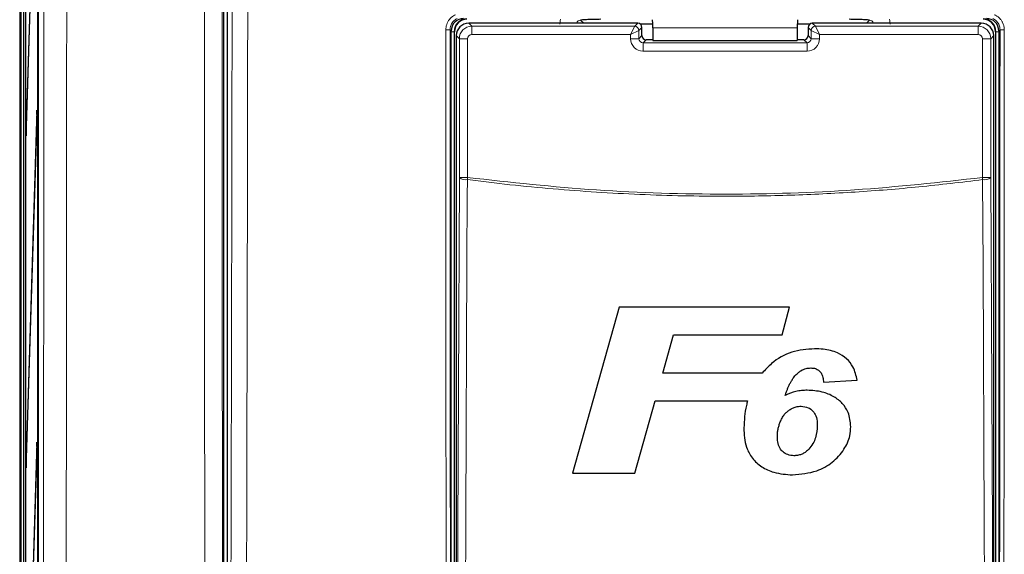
# Paper-space layout 'Blatt3' of a CAD drawing. Header units: millimetres. Extents: x 5 to 418, y 2 to 292.
# Tile 10 of 50: x 60 to 99, y 189 to 211. Entities that reach past the tile are written whole.
import ezdxf

# ---------------------------------------------------------------- set-up
doc = ezdxf.new("R2010")
doc.units = ezdxf.units.MM

psp = doc.layouts.new('Blatt3')

# ---------------------------------------------------------------- linework, layer by layer
at = {"color": 7, "linetype": 'Continuous', "lineweight": 25}
for p, q in [((59.6735, 247.5492), (59.6735, 140.0492)), ((59.8461, 142.0548), (59.8461, 247.3769)), ((59.9075, 241.5492), (59.9075, 148.2159)), ((59.9153, 148.2159), (59.9153, 241.5492)), ((60.4303, 154.5578), (60.4303, 241.5466)), ((60.3899, 240.8825), (60.3899, 155.5492)), ((60.3978, 155.5492), (60.3978, 240.8825)), ((67.866, 239.1264), (67.866, 169.8446)), ((60.3665, 220.3621), (59.9349, 206.3825)), ((59.9388, 206.0072), (60.3703, 219.9868)), ((68.0068, 215.2608), (68.0068, 170.0483)), ((84.501, 210.5266), (77.7127, 210.5266)), ((85.1023, 210.4816), (84.6148, 210.4816)), ((91.3989, 210.4816), (90.9114, 210.4816)), ((98.301, 210.5266), (91.5127, 210.5266)), ((77.0068, 172.5503), (77.0068, 210.2159)), ((77.1402, 172.5492), (77.1402, 210.1825)), ((77.2128, 210.0267), (77.2128, 172.705)), ((84.6676, 210.0266), (84.6676, 210.36)), ((85.1029, 210.3397), (85.1029, 209.8368)), ((90.9108, 210.3397), (90.9108, 209.8368)), ((91.3461, 210.36), (91.3461, 210.0266)), ((98.8009, 172.705), (98.8009, 210.0267)), ((98.8735, 210.1825), (98.8735, 172.5492)), ((99.0068, 210.2159), (99.0068, 172.5503)), ((85.1029, 209.8599), (84.8342, 209.8599)), ((85.1029, 209.8368), (90.9108, 209.8368)), ((91.1795, 209.8599), (90.9108, 209.8599)), ((60.3665, 207.0288), (59.9349, 193.0492)), ((60.3703, 206.6535), (60.3665, 207.0288)), ((59.9388, 192.6739), (60.3703, 206.6535)), ((59.9349, 206.3825), (59.9388, 206.0072)), ((59.9499, 206.3672), (59.9349, 206.3825)), ((83.755, 199.1181), (81.884, 192.4514)), ((90.6019, 199.1181), (83.755, 199.1181)), ((90.3081, 198.007), (90.6019, 199.1181)), ((85.5111, 196.4685), (85.9438, 198.007)), ((85.9438, 198.007), (90.3081, 198.007)), ((89.4986, 196.4685), (85.5111, 196.4685)), ((91.9693, 196.1053), (93.3154, 196.1864)), ((84.3853, 192.4514), (85.1999, 195.3574)), ((85.1999, 195.3574), (88.9143, 195.3574)), ((60.3665, 193.6954), (59.9349, 179.7159)), ((60.3703, 193.3202), (60.3665, 193.6954)), ((59.9349, 193.0492), (59.9388, 192.6739)), ((59.9499, 193.0339), (59.9349, 193.0492)), ((59.9388, 179.3406), (60.3703, 193.3202)), ((81.884, 192.4514), (84.3853, 192.4514))]:
    psp.add_line(p, q, dxfattribs=at)
at = {"color": 7, "linetype": 'Continuous', "lineweight": 18}
for p, q in [((59.7288, 141.9319), (59.7288, 247.5492)), ((77.7127, 210.5266), (77.8349, 210.4044)), ((82.2064, 210.6494), (82.3292, 210.5266)), ((84.3788, 210.4044), (84.501, 210.5266)), ((91.5127, 210.5266), (91.6349, 210.4044)), ((93.6845, 210.5266), (93.8073, 210.6494)), ((98.1788, 210.4044), (98.301, 210.5266)), ((77.0068, 210.2159), (76.9601, 210.2627)), ((77.1256, 210.1825), (77.0068, 210.1825)), ((77.1256, 210.1825), (77.1256, 172.5492)), ((77.1256, 210.1825), (77.1402, 210.1825)), ((77.335, 209.9045), (77.2128, 210.0267)), ((77.8349, 210.0711), (77.8349, 210.4044)), ((77.8349, 210.4044), (84.3788, 210.4044)), ((84.2121, 210.0711), (77.8349, 210.0711)), ((84.2121, 210.0711), (84.3788, 210.4044)), ((84.2121, 210.0711), (84.5454, 210.2378)), ((84.2121, 209.9044), (84.2121, 210.0711)), ((84.6676, 210.36), (84.5454, 210.2378)), ((84.5454, 210.2378), (84.5454, 209.9044)), ((84.5454, 209.9044), (84.6676, 210.0266)), ((90.9108, 210.3397), (85.1029, 210.3397)), ((91.4683, 210.2378), (91.3461, 210.36)), ((91.3461, 210.0266), (91.4683, 209.9044)), ((91.4683, 210.2378), (91.8016, 210.0711)), ((91.4683, 209.9044), (91.4683, 210.2378)), ((91.6349, 210.4044), (91.8016, 210.0711)), ((91.6349, 210.4044), (98.1788, 210.4044)), ((91.8016, 210.0711), (91.8016, 209.9044)), ((98.1788, 210.0711), (91.8016, 210.0711)), ((98.1788, 210.4044), (98.1788, 210.0711)), ((98.8009, 210.0267), (98.6787, 209.9045)), ((98.8881, 210.1825), (98.8735, 210.1825)), ((98.8881, 210.1825), (99.0068, 210.1825)), ((98.8881, 172.5492), (98.8881, 210.1825)), ((99.0536, 210.2627), (99.0068, 210.2159)), ((77.335, 204.3295), (77.335, 209.9045)), ((77.6682, 209.9045), (77.335, 209.9045)), ((77.6682, 209.9045), (77.6682, 204.3295)), ((84.2121, 209.9044), (84.5454, 209.9044)), ((84.8342, 209.8599), (84.7121, 209.7378)), ((84.7121, 209.4045), (84.7121, 209.7378)), ((84.7121, 209.7378), (91.3016, 209.7378)), ((91.3016, 209.7378), (91.1795, 209.8599)), ((91.3016, 209.4045), (91.3016, 209.7378)), ((91.8016, 209.9044), (91.4683, 209.9044)), ((98.3455, 204.3295), (98.3455, 209.9045)), ((98.6787, 209.9045), (98.3455, 209.9045)), ((98.6787, 209.9045), (98.6787, 204.3295)), ((91.3016, 209.4045), (84.7121, 209.4045)), ((77.335, 204.3295), (77.6682, 204.3295)), ((77.6571, 204.2432), (77.6682, 204.3295)), ((98.3566, 204.2432), (98.3455, 204.3295)), ((98.6787, 204.3295), (98.3455, 204.3295))]:
    psp.add_line(p, q, dxfattribs=at)
at = {"color": 7, "linetype": 'Continuous', "lineweight": 18, "flags": 128}
for points in [[(77.2553, 187.3177), (77.2952, 195.8455), (77.335, 204.3295)], [(77.6571, 204.2432), (77.6541, 203.5993), (77.642, 201.0238), (77.5936, 190.7215), (77.5772, 187.2314)], [(98.4365, 187.2314), (98.4335, 187.8753), (98.4214, 190.4509), (98.373, 200.7531), (98.3566, 204.2432)], [(98.6787, 204.3295), (98.7185, 195.8455), (98.7584, 187.3177)]]:
    psp.add_lwpolyline(points, dxfattribs=at)
at = {"color": 7, "linetype": 'Continuous', "lineweight": 25}
for centre, radius, start, end in [((77.6402, 210.1825), 0.5146, 90, 180), ((77.6402, 210.1825), 0.5, 90, 180), ((84.5009, 210.3599), 0.1667, 0.02044, 89.97956), ((91.5128, 210.3599), 0.1667, 90.02044, 179.97956), ((98.3735, 210.1825), 0.5146, 0, 90), ((98.3735, 210.1825), 0.5, 0, 90)]:
    psp.add_arc(centre, radius, start, end, dxfattribs=at)
at = {"color": 7, "linetype": 'Continuous', "lineweight": 18}
for centre, radius, start, end in [((76.83, 211.8574), 1.5999, 268.48547, 274.66127), ((84.3787, 210.2377), 0.1667, 0.02044, 89.97956), ((91.635, 210.2377), 0.1667, 90.02044, 179.97956), ((99.1837, 211.8574), 1.5999, 265.33873, 271.51453), ((77.5879, 204.6295), 0.3925, 229.8636, 280.15468), ((98.4258, 204.6295), 0.3925, 259.84532, 310.1364)]:
    psp.add_arc(centre, radius, start, end, dxfattribs=at)
at = {"color": 7, "linetype": 'Continuous', "lineweight": 25}
for centre, major_axis, ratio, start_param, end_param in [((77.5069, 210.2158), (-0.3537, 0.3537), 0.9996955, 5.4979394, 7.0684312), ((77.7127, 210.0266), (0.3536, 0.3536), 0.9998985, 0.7855505, 2.3560422), ((85.097, 210.3397), (0, 0.3333), 0.0174551, 4.712389, 6.103873), ((90.9167, 210.3397), (0, 0.3333), 0.0174551, 0.1793123, 1.5707963), ((98.301, 210.0266), (0.3536, -0.3536), 0.9998985, 0.7855505, 2.3560422), ((98.5068, 210.2158), (0.3537, 0.3537), 0.9996955, 5.4979394, 7.0684312), ((84.8344, 210.0267), (0.118, 0.118), 0.9984793, 2.3563468, 3.9268385), ((91.1793, 210.0267), (0.118, -0.118), 0.9984793, 5.4979394, 7.0684312)]:
    psp.add_ellipse(centre, major_axis=major_axis, ratio=ratio, start_param=start_param, end_param=end_param, dxfattribs=at)
at = {"color": 7, "linetype": 'Continuous', "lineweight": 18}
for centre, major_axis, ratio, start_param, end_param in [((82.2087, 210.4807), (0.5909, -0.5909), 0.9972647, 3.684069, 3.9256213), ((82.2087, 210.4807), (-0.1208, 0.1208), 0.9759379, 5.4991567, 6.8051762), ((93.805, 210.4807), (0.1208, 0.1208), 0.9759379, 5.7611944, 7.0672139), ((93.805, 210.4807), (-0.5909, -0.5909), 0.9972647, 2.357564, 2.5991163), ((77.8349, 209.9044), (0.3536, 0.3536), 0.9998985, 0.7855505, 2.3560422), ((77.8349, 209.9044), (-0.1179, 0.1179), 0.9996955, 5.4979394, 7.0684312), ((98.1788, 209.9044), (-0.3536, 0.3536), 0.9998985, 3.9271431, 5.4976349), ((98.1788, 209.9044), (0.1179, 0.1179), 0.9996955, 5.4979394, 7.0684312), ((84.7122, 209.9045), (-0.3537, -0.3537), 0.9996955, 5.4979394, 7.0684312), ((84.7122, 209.9045), (0.118, 0.118), 0.9984793, 2.3563468, 3.9268385), ((91.3015, 209.9045), (0.3537, -0.3537), 0.9996955, 5.4979394, 7.0684312), ((91.3015, 209.9045), (0.118, -0.118), 0.9984793, 5.4979394, 7.0684312)]:
    psp.add_ellipse(centre, major_axis=major_axis, ratio=ratio, start_param=start_param, end_param=end_param, dxfattribs=at)
for points, knots in [([(60.5754, 154.682), (60.5799, 156.998), (60.5888, 161.6302), (60.6006, 168.586), (60.6112, 175.5471), (60.6207, 182.5921), (60.629, 189.7202), (60.636, 196.9314), (60.6418, 204.1462), (60.6446, 208.9584), (60.6459, 211.3646)], [0, 0, 0, 0, 0.1228665, 0.2457424, 0.3686469, 0.4915608, 0.6186443, 0.7457384, 0.872864, 1, 1, 1, 1]), ([(61.5614, 211.2855), (61.5614, 211.2855), (61.5588, 206.4769), (61.5521, 196.8615), (61.535, 181.1779), (61.5141, 167.0843), (61.4963, 157.8061), (61.4901, 154.586)], [0, 0, 0, 0, 0.0000001, 0.2539862, 0.5079724, 0.8292412, 1, 1, 1, 1]), ([(67.1295, 169.7678), (67.1289, 170.211), (67.1259, 172.4267), (67.1187, 178.1899), (67.1091, 187.0627), (67.0991, 198.6856), (67.0949, 206.7628), (67.0925, 211.2855)], [0, 0, 0, 0, 0.0320694, 0.1603478, 0.4169318, 0.6735157, 1, 1, 1, 1]), ([(67.8035, 211.3383), (67.8053, 207.8763), (67.8087, 200.9518), (67.817, 190.5692), (67.8273, 180.1896), (67.8362, 173.2762), (67.8406, 169.8192)], [0, 0, 0, 0, 0.2498941, 0.4998305, 0.749894, 1, 1, 1, 1]), ([(68.104, 170.1454), (68.1156, 173.5765), (68.1389, 180.439), (68.1668, 190.7418), (68.1902, 201.0506), (68.2011, 207.9271), (68.2066, 211.3655)], [0, 0, 0, 0, 0.2499373, 0.4998997, 0.7499373, 1, 1, 1, 1]), ([(68.8337, 211.3473), (68.833, 210.903), (68.8297, 208.6817), (68.8143, 199.3526), (68.7841, 186.0428), (68.7455, 174.5232), (68.7306, 170.1006)], [0, 0, 0, 0, 0.0322876, 0.1614382, 0.6780666, 1, 1, 1, 1]), ([(76.7877, 210.258), (76.7951, 210.3332), (76.8098, 210.4835), (76.925, 210.6827), (77.0596, 210.8057), (77.1525, 210.8525), (77.1786, 210.8657)], [0, 0, 0, 0, 0.2949123, 0.5898446, 0.8848018, 1, 1, 1, 1]), ([(98.8351, 210.8657), (98.8434, 210.8618), (98.8685, 210.85), (98.909, 210.8272), (98.9557, 210.7957), (98.9926, 210.766), (99.034, 210.7279), (99.072, 210.6866), (99.1111, 210.6341), (99.1361, 210.5938), (99.1626, 210.5441), (99.1848, 210.4925), (99.2044, 210.43), (99.2145, 210.3837), (99.2235, 210.3264), (99.2249, 210.2874), (99.2259, 210.258)], [0, 0, 0, 0, 0.0361801, 0.1088378, 0.1825388, 0.2573083, 0.2948736, 0.403651, 0.4773408, 0.5520971, 0.5896555, 0.6984992, 0.772235, 0.8470391, 0.8846219, 1, 1, 1, 1]), ([(77.2529, 210.7186), (77.2334, 210.7087), (77.1637, 210.6736), (77.0629, 210.5813), (76.9765, 210.4319), (76.9655, 210.3191), (76.9601, 210.2627)], [0, 0, 0, 0, 0.1151457, 0.4100518, 0.7050246, 1, 1, 1, 1]), ([(99.0536, 210.2627), (99.0528, 210.2848), (99.0497, 210.3629), (99.0076, 210.493), (98.9076, 210.6335), (98.8097, 210.6902), (98.7608, 210.7186)], [0, 0, 0, 0, 0.11584913, 0.41074499, 0.70540532, 1, 1, 1, 1]), ([(76.8185, 172.4593), (76.8184, 172.5702), (76.8178, 173.1246), (76.8152, 175.4531), (76.8053, 184.7697), (76.7951, 196.815), (76.7895, 207.0905), (76.7877, 210.258)], [0, 0, 0, 0, 0.0088087, 0.0440433, 0.1849823, 0.7487663, 1, 1, 1, 1]), ([(76.9601, 210.2627), (76.9637, 203.961), (76.9709, 191.3554), (76.9842, 178.7659), (76.9908, 172.4701)], [0, 0, 0, 0, 0.4999168, 1, 1, 1, 1]), ([(99.0229, 172.4701), (99.0263, 175.6163), (99.0331, 181.9091), (99.0415, 191.3554), (99.0485, 200.8066), (99.0519, 207.1106), (99.0536, 210.2627)], [0, 0, 0, 0, 0.249948, 0.4999168, 0.749948, 1, 1, 1, 1]), ([(99.2259, 210.258), (99.2259, 210.1469), (99.2256, 209.5916), (99.2244, 207.2593), (99.2211, 201.4845), (99.2149, 192.6022), (99.2059, 182.3342), (99.1986, 175.6222), (99.1952, 172.4593)], [0, 0, 0, 0, 0.0088086, 0.044043, 0.1849809, 0.4668597, 0.7487682, 1, 1, 1, 1]), ([(98.3566, 204.2432), (97.5045, 204.1415), (95.7996, 203.9379), (93.2287, 203.7345), (90.6488, 203.6071), (88.3448, 203.5688), (86.3222, 203.5892), (84.5824, 203.6445), (82.843, 203.7371), (81.1048, 203.868), (79.3752, 204.0329), (78.2276, 204.1734), (77.6571, 204.2432)], [0, 0, 0, 0, 0.1240156, 0.248154, 0.3726687, 0.4973114, 0.5811585, 0.6650056, 0.7488917, 0.8328946, 0.9169361, 1, 1, 1, 1]), ([(77.6682, 204.3295), (79.3917, 204.1393), (82.8457, 203.7581), (88.0369, 203.616), (93.2163, 203.7627), (96.6334, 204.1403), (98.3455, 204.3295)], [0, 0, 0, 0, 0.2508222, 0.5026819, 0.7508343, 1, 1, 1, 1])]:
    psp.add_open_spline(points, degree=3, knots=knots, dxfattribs=at)
at = {"color": 7, "linetype": 'Continuous', "lineweight": 25}
for points, knots in [([(83.0178, 210.6825), (82.935, 210.6821), (82.7695, 210.6812), (82.5269, 210.6738), (82.3514, 210.6635), (82.2555, 210.6545), (82.2151, 210.6503), (82.2068, 210.6495), (82.2064, 210.6494)], [0, 0, 0, 0, 0.22779632, 0.45509349, 0.75425006, 0.94919169, 0.99725457, 1, 1, 1, 1]), ([(93.8073, 210.6494), (93.8069, 210.6495), (93.7986, 210.6503), (93.7582, 210.6545), (93.6623, 210.6635), (93.4868, 210.6738), (93.2442, 210.6812), (93.0787, 210.6821), (92.9959, 210.6825)], [0, 0, 0, 0, 0.0027454, 0.0508083, 0.2457499, 0.5449065, 0.7722037, 1, 1, 1, 1]), ([(91.6077, 197.4514), (91.2964, 197.4272), (90.6707, 197.3787), (89.9453, 196.9671), (89.6196, 196.6035), (89.4986, 196.4685)], [0, 0, 0, 0, 0.3837768, 0.7711572, 1, 1, 1, 1]), ([(93.3154, 196.1864), (93.2735, 196.3703), (93.2003, 196.6912), (92.9041, 197.0714), (92.4892, 197.3295), (92.0362, 197.4381), (91.7222, 197.4479), (91.6077, 197.4514)], [0, 0, 0, 0, 0.242898, 0.4237478, 0.6045665, 0.8558512, 1, 1, 1, 1]), ([(90.9386, 196.4859), (90.9749, 196.5148), (91.0719, 196.5924), (91.2476, 196.6692), (91.388, 196.6782), (91.4495, 196.6822)], [0, 0, 0, 0, 0.251222, 0.6721781, 1, 1, 1, 1]), ([(91.4495, 196.6822), (91.5148, 196.6778), (91.6288, 196.6701), (91.773, 196.5921), (91.8824, 196.4719), (91.9437, 196.3008), (91.9607, 196.1713), (91.9693, 196.1053)], [0, 0, 0, 0, 0.2181803, 0.3806491, 0.5437188, 0.7674666, 1, 1, 1, 1]), ([(90.4268, 195.5784), (90.4333, 195.5986), (90.4526, 195.659), (90.4865, 195.7595), (90.5334, 195.8782), (90.5771, 195.9755), (90.6254, 196.0727), (90.6681, 196.1497), (90.7157, 196.225), (90.7609, 196.2898), (90.8096, 196.353), (90.8706, 196.4223), (90.9131, 196.462), (90.9386, 196.4859)], [0, 0, 0, 0, 0.0605527, 0.1816959, 0.3031783, 0.4250724, 0.4861165, 0.61237, 0.6756707, 0.7391657, 0.8363736, 0.9015579, 1, 1, 1, 1]), ([(91.3102, 195.7847), (91.2338, 195.7821), (91.0806, 195.7768), (90.7779, 195.7265), (90.567, 195.6376), (90.4268, 195.5784)], [0, 0, 0, 0, 0.25056736, 0.50164579, 1, 1, 1, 1]), ([(93.059, 194.3224), (93.0411, 194.5199), (93.0102, 194.8596), (92.7333, 195.2694), (92.3705, 195.5505), (91.8864, 195.7518), (91.5122, 195.7732), (91.3102, 195.7847)], [0, 0, 0, 0, 0.2335403, 0.4017202, 0.5694332, 0.7676612, 1, 1, 1, 1]), ([(88.9143, 195.3574), (88.8974, 195.2966), (88.7987, 194.9428), (88.7798, 194.575), (88.7642, 194.2703)], [0, 0, 0, 0, 0.1717276, 1, 1, 1, 1]), ([(90.1103, 193.9268), (90.111, 193.9515), (90.113, 194.0257), (90.1211, 194.1249), (90.1388, 194.2234), (90.1556, 194.2975), (90.1759, 194.3716), (90.1995, 194.445), (90.2269, 194.519), (90.2586, 194.5933), (90.2957, 194.6674), (90.3385, 194.7394), (90.3982, 194.8233), (90.4811, 194.9152), (90.5959, 195.001), (90.7231, 195.069), (90.8459, 195.1145), (90.9624, 195.1388), (91.0325, 195.1421), (91.0678, 195.1437)], [0, 0, 0, 0, 0.0437233, 0.1314016, 0.1755016, 0.2205058, 0.2655944, 0.3109327, 0.3563564, 0.4045169, 0.452835, 0.5018053, 0.5510845, 0.6325932, 0.7160408, 0.7974291, 0.8801613, 0.9396584, 1, 1, 1, 1]), ([(91.0678, 195.1437), (91.1629, 195.133), (91.3393, 195.113), (91.5446, 194.9595), (91.6763, 194.7432), (91.7098, 194.5416), (91.7123, 194.414), (91.7129, 194.3835)], [0, 0, 0, 0, 0.2466372, 0.4576364, 0.6531619, 0.9172678, 1, 1, 1, 1]), ([(88.7642, 194.2703), (88.7773, 194.0076), (88.7987, 193.577), (89.0858, 193.0375), (89.4753, 192.6896), (90.0306, 192.4365), (90.4639, 192.4055), (90.7173, 192.3873)], [0, 0, 0, 0, 0.2577792, 0.422516, 0.5870403, 0.7585544, 1, 1, 1, 1]), ([(90.7173, 192.3873), (91.0514, 192.4174), (91.6241, 192.4691), (92.3431, 192.8665), (92.7914, 193.3702), (93.0302, 193.8823), (93.0511, 194.201), (93.059, 194.3224)], [0, 0, 0, 0, 0.2923013, 0.501145, 0.7100044, 0.88957, 1, 1, 1, 1]), ([(91.7129, 194.3835), (91.7017, 194.2126), (91.6848, 193.9554), (91.5456, 193.6315), (91.433, 193.4929), (91.3753, 193.422)], [0, 0, 0, 0, 0.4920825, 0.7400991, 1, 1, 1, 1]), ([(90.7764, 193.1565), (90.6901, 193.1645), (90.5322, 193.179), (90.3334, 193.2987), (90.1862, 193.4744), (90.1193, 193.6969), (90.1132, 193.8542), (90.1103, 193.9268)], [0, 0, 0, 0, 0.2189956, 0.4008855, 0.5829924, 0.8075343, 1, 1, 1, 1]), ([(91.3753, 193.422), (91.3558, 193.4023), (91.3165, 193.3628), (91.2645, 193.3199), (91.2132, 193.284), (91.1636, 193.2538), (91.101, 193.2213), (91.0453, 193.1995), (90.984, 193.1815), (90.9265, 193.1692), (90.8616, 193.1595), (90.8143, 193.1573), (90.7859, 193.1567), (90.7764, 193.1565)], [0, 0, 0, 0, 0.1246908, 0.2498872, 0.3010906, 0.4039189, 0.508305, 0.6146257, 0.6682361, 0.7913713, 0.8742414, 0.9580117, 1, 1, 1, 1])]:
    psp.add_open_spline(points, degree=3, knots=knots, dxfattribs=at)

doc.saveas('drawing.dxf')
